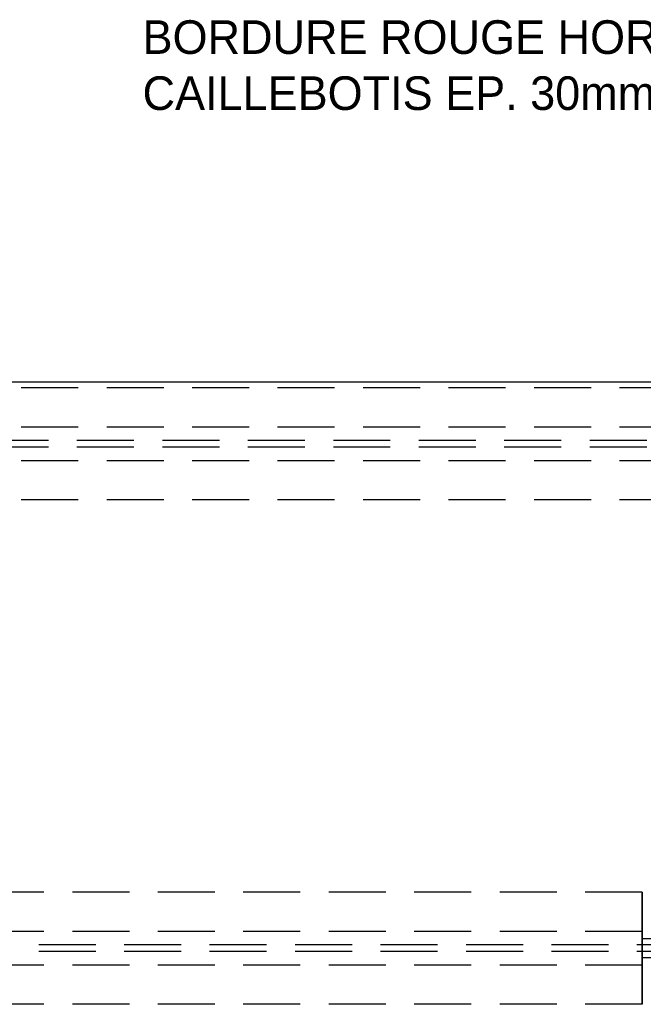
# Model space of a CAD drawing. Header units: millimetres. Extents: x 146050 to 148163, y 46632 to 48965.
# Tile 18 of 19: x 146606 to 147162, y 48087 to 48965. Entities that reach past the tile are written whole.
import ezdxf

# ---------------------------------------------------------------- set-up
doc = ezdxf.new("R2010")
doc.units = ezdxf.units.MM
doc.header["$LTSCALE"] = 200
doc.linetypes.add('HIDDEN', pattern=[1.905, 1.27, -0.635])
doc.layers.add('Caillebotis', color=1, linetype='Continuous')
doc.layers.add('Plancher intermediaire', color=7, linetype='Continuous')

msp = doc.modelspace()

# ---------------------------------------------------------------- linework, layer by layer
at = {"layer": 'Caillebotis', "linetype": 'Continuous'}
msp.add_line((148162.5, 48641.91), (146157.5, 48641.91), dxfattribs=at)
at = {"layer": 'Plancher intermediaire', "linetype": 'HIDDEN', "ltscale": 0.2}
for p, q in [((148105.5, 48636.91), (146157.5, 48636.91)), ((148105.5, 48601.91), (146157.5, 48601.91)), ((148155.17, 48589.91), (146157.5, 48589.91)), ((148155.17, 48583.91), (146157.5, 48583.91)), ((148105.5, 48571.91), (146157.5, 48571.91)), ((148105.5, 48536.91), (146157.5, 48536.91)), ((147160.5, 48186.91), (146264.5, 48186.91)), ((147160.5, 48151.91), (146264.5, 48151.91)), ((147206.67, 48139.91), (146218.33, 48139.91)), ((147206.67, 48133.91), (146218.33, 48133.91)), ((147160.5, 48121.91), (146264.5, 48121.91)), ((147160.5, 48086.91), (146264.5, 48086.91))]:
    msp.add_line(p, q, dxfattribs=at)
at = {"layer": 'Plancher intermediaire', "linetype": 'HIDDEN'}
for p, q in [((147160.5, 48186.91), (147160.5, 48086.91)), ((147160.5, 48151.91), (147160.5, 48186.91)), ((147160.5, 48145.27), (147160.5, 48151.91)), ((147160.5, 48151.91), (147160.5, 48145.27)), ((147196.67, 48145.27), (147160.5, 48145.27)), ((147160.5, 48128.54), (147160.5, 48145.27)), ((147160.5, 48128.54), (147196.67, 48128.54)), ((147160.5, 48121.91), (147160.5, 48128.54)), ((147160.5, 48128.54), (147160.5, 48121.91)), ((147160.5, 48086.91), (147160.5, 48121.91))]:
    msp.add_line(p, q, dxfattribs=at)

# ---------------------------------------------------------------- texts
at = {"insert": (146715.07, 48964.9), "char_height": 30, "attachment_point": 1}
msp.add_mtext_dynamic_manual_height_columns('BORDURE ROUGE HORS TOUT\\PCAILLEBOTIS EP. 30mm', width=1169.3754, gutter_width=17.5, heights=[0], dxfattribs=at)

doc.saveas('drawing.dxf')
